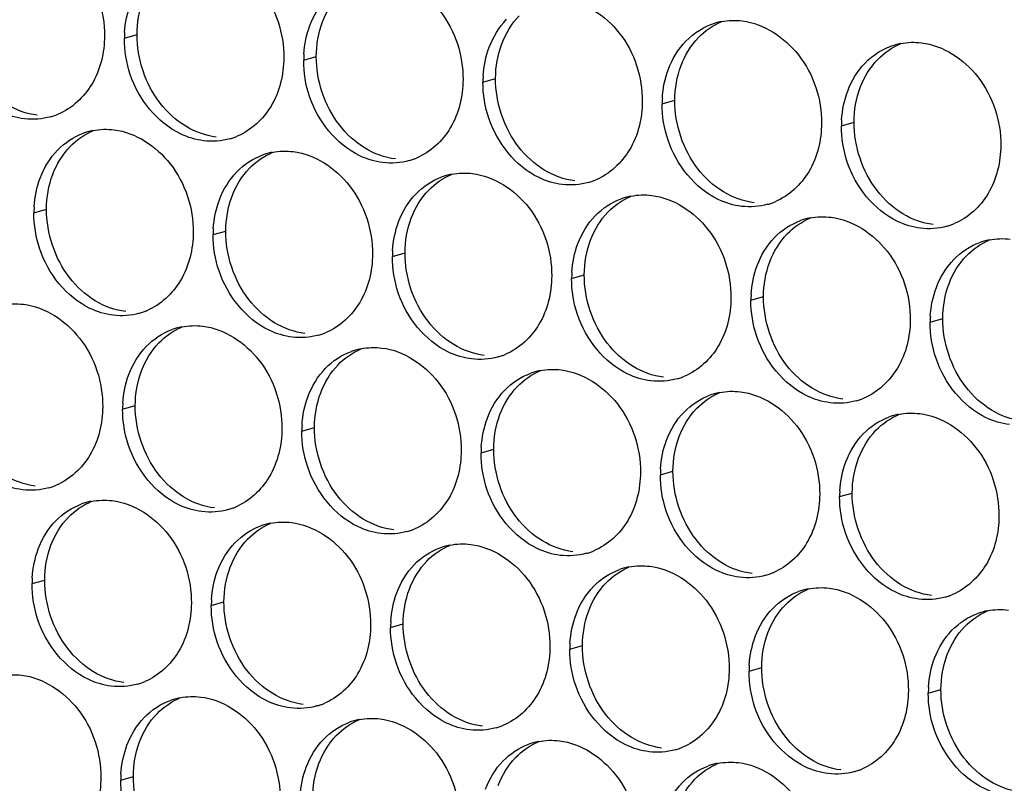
# Paper-space layout '45651_1_3' of a CAD drawing. Header units: millimetres. Extents: x -231 to 594, y 0 to 420.
# Tile 218 of 247: x 121 to 129, y 274 to 280. Entities that reach past the tile are written whole.
import ezdxf

# ---------------------------------------------------------------- set-up
doc = ezdxf.new("R2010")
doc.units = ezdxf.units.MM
doc.header["$LTSCALE"] = 32.67
doc.layers.add('02___PRT_ALL_AXES', color=7, linetype='CONTINUOUS')

psp = doc.layouts.new('45651_1_3')

# ---------------------------------------------------------------- linework, layer by layer
at = {"layer": '02___PRT_ALL_AXES', "color": 7, "linetype": 'CONTINUOUS'}
for p, q in [((121.7926, 280.1541), (121.8998, 280.1848)), ((123.3122, 279.9686), (123.4194, 279.9993)), ((124.8318, 279.7831), (124.939, 279.8138)), ((126.3514, 279.5976), (126.4586, 279.6283)), ((127.871, 279.4122), (127.9782, 279.4428)), ((121.0251, 278.6744), (121.1323, 278.705)), ((122.5447, 278.4889), (122.6518, 278.5196)), ((124.0642, 278.3034), (124.1714, 278.3341)), ((125.5838, 278.1179), (125.691, 278.1486)), ((127.1034, 277.9325), (127.2106, 277.9631)), ((128.623, 277.747), (128.7302, 277.7777)), ((121.7771, 277.0092), (121.8843, 277.0399)), ((123.2967, 276.8237), (123.4039, 276.8544)), ((124.8163, 276.6382), (124.9235, 276.6689)), ((126.3358, 276.4528), (126.443, 276.4834)), ((127.8554, 276.2673), (127.9626, 276.298)), ((121.0095, 275.5295), (121.1167, 275.5602)), ((122.5291, 275.344), (122.6363, 275.3747)), ((124.0487, 275.1585), (124.1559, 275.1892)), ((125.5683, 274.973), (125.6755, 275.0037)), ((127.0879, 274.7876), (127.1951, 274.8182)), ((128.6074, 274.6021), (128.7146, 274.6328)), ((121.7615, 273.8643), (121.8687, 273.895))]:
    psp.add_line(p, q, dxfattribs=at)
at = {"layer": '02___PRT_ALL_AXES', "color": 3, "linetype": 'CONTINUOUS'}
for centre, radius, start, end in [((126.9582, 279.7536), 0.5519, 100.97724, 105.93831), ((122.6845, 280.1497), 0.8918, 176.51802, 179.71686), ((128.4778, 279.5681), 0.5519, 100.97724, 105.93831), ((124.204, 279.9642), 0.8918, 176.51802, 179.71686), ((125.7236, 279.7787), 0.8918, 176.51802, 179.71686), ((127.2432, 279.5932), 0.8918, 176.51802, 179.71686), ((121.0184, 280.0137), 0.5467, 285.94061, 289.76751), ((121.0179, 280.015), 0.5481, 289.77289, 292.73686), ((128.7628, 279.4078), 0.8918, 176.51802, 179.71686), ((121.6305, 278.8354), 0.5467, 105.94061, 109.76751), ((121.6319, 278.8303), 0.5519, 100.97724, 105.93831), ((122.538, 279.8282), 0.5467, 285.94061, 289.76751), ((122.5374, 279.8295), 0.5481, 289.77289, 292.73686), ((123.1501, 278.6499), 0.5467, 105.94061, 109.76751), ((123.1515, 278.6449), 0.5519, 100.97724, 105.93831), ((124.0575, 279.6427), 0.5467, 285.94061, 289.76751), ((124.057, 279.6441), 0.5481, 289.77289, 292.73686), ((124.6696, 278.4644), 0.5467, 105.94061, 109.76751), ((124.6711, 278.4594), 0.5519, 100.97724, 105.93831), ((125.5771, 279.4573), 0.5467, 285.94061, 289.76751), ((125.5766, 279.4586), 0.5481, 289.77289, 292.73686), ((126.1892, 278.2789), 0.5467, 105.94061, 109.76751), ((126.1906, 278.2739), 0.5519, 100.97724, 105.93831), ((121.9169, 278.67), 0.8918, 176.51802, 179.71686), ((127.0967, 279.2718), 0.5467, 285.94061, 289.76751), ((127.0962, 279.2731), 0.5481, 289.77289, 292.73686), ((127.7102, 278.0884), 0.5519, 100.97724, 105.93831), ((123.4365, 278.4845), 0.8918, 176.51802, 179.71686), ((127.7088, 278.0935), 0.5467, 105.94061, 109.76751), ((128.6163, 279.0863), 0.5467, 285.94061, 289.76751), ((128.6158, 279.0876), 0.5481, 289.77289, 292.73686), ((129.2284, 277.908), 0.5467, 105.94061, 109.76751), ((129.2298, 277.9029), 0.5519, 100.97724, 105.93831), ((124.9561, 278.299), 0.8918, 176.51802, 179.71686), ((126.4756, 278.1135), 0.8918, 176.51802, 179.71686), ((127.9952, 277.9281), 0.8918, 176.51802, 179.71686), ((121.7704, 278.3485), 0.5467, 285.94061, 289.76751), ((121.7699, 278.3498), 0.5481, 289.77289, 292.73686), ((129.5148, 277.7426), 0.8918, 176.51802, 179.71686), ((122.3839, 277.1651), 0.5519, 100.97724, 105.93831), ((122.3825, 277.1702), 0.5467, 105.94061, 109.76751), ((123.29, 278.163), 0.5467, 285.94061, 289.76751), ((123.2895, 278.1643), 0.5481, 289.77289, 292.73686), ((123.9021, 276.9847), 0.5467, 105.94061, 109.76751), ((123.9035, 276.9797), 0.5519, 100.97724, 105.93831), ((124.8096, 277.9776), 0.5467, 285.94061, 289.76751), ((124.809, 277.9789), 0.5481, 289.77289, 292.73686), ((125.4217, 276.7992), 0.5467, 105.94061, 109.76751), ((125.4231, 276.7942), 0.5519, 100.97724, 105.93831), ((126.3286, 277.7934), 0.5481, 289.77289, 292.73686), ((126.3292, 277.7921), 0.5467, 285.94061, 289.76751), ((126.9412, 276.6137), 0.5467, 105.94061, 109.76751), ((126.9427, 276.6087), 0.5519, 100.97724, 105.93831), ((122.6689, 277.0048), 0.8918, 176.51802, 179.71686), ((127.8487, 277.6066), 0.5467, 285.94061, 289.76751), ((127.8482, 277.6079), 0.5481, 289.77289, 292.73686), ((128.4608, 276.4283), 0.5467, 105.94061, 109.76751), ((128.4622, 276.4232), 0.5519, 100.97724, 105.93831), ((124.1885, 276.8193), 0.8918, 176.51802, 179.71686), ((125.7081, 276.6338), 0.8918, 176.51802, 179.71686), ((127.2277, 276.4483), 0.8918, 176.51802, 179.71686), ((121.0028, 276.8688), 0.5467, 285.94061, 289.76751), ((121.0023, 276.8701), 0.5481, 289.77289, 292.73686), ((128.7472, 276.2629), 0.8918, 176.51802, 179.71686), ((121.6149, 275.6905), 0.5467, 105.94061, 109.76751), ((121.6163, 275.6854), 0.5519, 100.97724, 105.93831), ((122.5224, 276.6833), 0.5467, 285.94061, 289.76751), ((122.5219, 276.6846), 0.5481, 289.77289, 292.73686), ((123.1359, 275.5), 0.5519, 100.97724, 105.93831), ((123.1345, 275.505), 0.5467, 105.94061, 109.76751), ((124.042, 276.4978), 0.5467, 285.94061, 289.76751), ((124.0415, 276.4992), 0.5481, 289.77289, 292.73686), ((124.6541, 275.3195), 0.5467, 105.94061, 109.76751), ((124.6555, 275.3145), 0.5519, 100.97724, 105.93831), ((125.5616, 276.3124), 0.5467, 285.94061, 289.76751), ((125.5611, 276.3137), 0.5481, 289.77289, 292.73686), ((126.1737, 275.134), 0.5467, 105.94061, 109.76751), ((126.1751, 275.129), 0.5519, 100.97724, 105.93831), ((127.0806, 276.1282), 0.5481, 289.77289, 292.73686), ((121.9013, 275.5251), 0.8918, 176.51802, 179.71686), ((127.0812, 276.1269), 0.5467, 285.94061, 289.76751), ((127.6933, 274.9486), 0.5467, 105.94061, 109.76751), ((127.6947, 274.9435), 0.5519, 100.97724, 105.93831), ((123.4209, 275.3396), 0.8918, 176.51802, 179.71686), ((128.6008, 275.9414), 0.5467, 285.94061, 289.76751), ((128.6002, 275.9427), 0.5481, 289.77289, 292.73686), ((129.2129, 274.7631), 0.5467, 105.94061, 109.76751), ((129.2143, 274.7581), 0.5519, 100.97724, 105.93831), ((124.9405, 275.1541), 0.8918, 176.51802, 179.71686), ((126.4601, 274.9686), 0.8918, 176.51802, 179.71686), ((127.9797, 274.7832), 0.8918, 176.51802, 179.71686), ((121.7543, 275.2049), 0.5481, 289.77289, 292.73686), ((121.7549, 275.2036), 0.5467, 285.94061, 289.76751), ((129.4993, 274.5977), 0.8918, 176.51802, 179.71686), ((122.367, 274.0253), 0.5467, 105.94061, 109.76751), ((122.3684, 274.0203), 0.5519, 100.97724, 105.93831), ((123.2744, 275.0181), 0.5467, 285.94061, 289.76751), ((123.2739, 275.0195), 0.5481, 289.77289, 292.73686), ((123.8865, 273.8398), 0.5467, 105.94061, 109.76751), ((123.8879, 273.8348), 0.5519, 100.97724, 105.93831), ((124.794, 274.8327), 0.5467, 285.94061, 289.76751), ((124.7935, 274.834), 0.5481, 289.77289, 292.73686), ((125.4061, 273.6543), 0.5467, 105.94061, 109.76751), ((125.4075, 273.6493), 0.5519, 100.97724, 105.93831), ((126.3136, 274.6472), 0.5467, 285.94061, 289.76751), ((126.3131, 274.6485), 0.5481, 289.77289, 292.73686), ((126.9257, 273.4689), 0.5467, 105.94061, 109.76751), ((126.9271, 273.4638), 0.5519, 100.97724, 105.93831), ((127.8327, 274.463), 0.5481, 289.77289, 292.73686), ((122.6534, 273.8599), 0.8918, 176.51802, 179.71686), ((127.8332, 274.4617), 0.5467, 285.94061, 289.76751)]:
    psp.add_arc(centre, radius, start, end, dxfattribs=at)
for points, knots in [([(120.9523, 281.0433), (121.1366, 281.0208), (121.5, 280.7797), (121.6248, 280.3787), (121.6238, 280.1747)], [0, 0, 0, 0, 0.476473, 1, 1, 1, 1]), ([(122.4719, 280.8579), (122.6562, 280.8354), (123.0196, 280.5943), (123.1444, 280.1932), (123.1434, 279.9892)], [0, 0, 0, 0, 0.476473, 1, 1, 1, 1]), ([(123.9915, 280.6724), (124.1758, 280.6499), (124.5392, 280.4088), (124.664, 280.0077), (124.663, 279.8037)], [0, 0, 0, 0, 0.476473, 1, 1, 1, 1]), ([(125.5111, 280.4869), (125.6954, 280.4644), (126.0587, 280.2233), (126.1835, 279.8223), (126.1825, 279.6183)], [0, 0, 0, 0, 0.476473, 1, 1, 1, 1]), ([(127.0306, 280.3014), (127.2149, 280.2789), (127.5783, 280.0378), (127.7031, 279.6368), (127.7021, 279.4328)], [0, 0, 0, 0, 0.476473, 1, 1, 1, 1]), ([(121.6238, 280.1747), (121.6231, 280.0334), (121.5601, 279.7572), (121.3476, 279.5589), (121.2297, 279.5095)], [0, 0, 0, 0, 0.525086, 1, 1, 1, 1]), ([(128.5502, 280.116), (128.7345, 280.0935), (129.0979, 279.8524), (129.2227, 279.4513), (129.2217, 279.2473)], [0, 0, 0, 0, 0.476473, 1, 1, 1, 1]), ([(120.9445, 279.4709), (120.877, 279.4791), (120.5966, 279.563), (120.3929, 279.824), (120.323, 280.0324)], [0, 0, 0, 0, 0.236458, 1, 1, 1, 1]), ([(123.1434, 279.9892), (123.1427, 279.8479), (123.0797, 279.5717), (122.8672, 279.3734), (122.7493, 279.324)], [0, 0, 0, 0, 0.525086, 1, 1, 1, 1]), ([(122.4641, 279.2854), (122.3965, 279.2937), (122.1162, 279.3775), (121.9125, 279.6385), (121.8426, 279.8469)], [0, 0, 0, 0, 0.236458, 1, 1, 1, 1]), ([(124.663, 279.8037), (124.6623, 279.6624), (124.5993, 279.3862), (124.3867, 279.1879), (124.2689, 279.1385)], [0, 0, 0, 0, 0.525086, 1, 1, 1, 1]), ([(123.9837, 279.0999), (123.9161, 279.1082), (123.6357, 279.192), (123.4321, 279.453), (123.3621, 279.6614)], [0, 0, 0, 0, 0.236458, 1, 1, 1, 1]), ([(126.1825, 279.6183), (126.1818, 279.477), (126.1189, 279.2007), (125.9063, 279.0024), (125.7885, 278.953)], [0, 0, 0, 0, 0.525086, 1, 1, 1, 1]), ([(125.5033, 278.9145), (125.4357, 278.9227), (125.1553, 279.0066), (124.9517, 279.2676), (124.8817, 279.476)], [0, 0, 0, 0, 0.236458, 1, 1, 1, 1]), ([(121.7043, 279.3782), (121.8886, 279.3557), (122.252, 279.1146), (122.3768, 278.7135), (122.3758, 278.5095)], [0, 0, 0, 0, 0.476473, 1, 1, 1, 1]), ([(127.7021, 279.4328), (127.7014, 279.2915), (127.6384, 279.0153), (127.4259, 278.817), (127.308, 278.7676)], [0, 0, 0, 0, 0.525086, 1, 1, 1, 1]), ([(127.0229, 278.729), (126.9553, 278.7372), (126.6749, 278.8211), (126.4713, 279.0821), (126.4013, 279.2905)], [0, 0, 0, 0, 0.236458, 1, 1, 1, 1]), ([(129.2217, 279.2473), (129.221, 279.106), (129.158, 278.8298), (128.9455, 278.6315), (128.8276, 278.5821)], [0, 0, 0, 0, 0.525086, 1, 1, 1, 1]), ([(123.2239, 279.1927), (123.4082, 279.1702), (123.7716, 278.9291), (123.8964, 278.528), (123.8954, 278.324)], [0, 0, 0, 0, 0.476473, 1, 1, 1, 1]), ([(128.5425, 278.5435), (128.4749, 278.5518), (128.1945, 278.6356), (127.9908, 278.8966), (127.9209, 279.105)], [0, 0, 0, 0, 0.236458, 1, 1, 1, 1]), ([(124.7435, 279.0072), (124.9278, 278.9847), (125.2912, 278.7436), (125.416, 278.3425), (125.415, 278.1385)], [0, 0, 0, 0, 0.476473, 1, 1, 1, 1]), ([(126.2631, 278.8217), (126.4474, 278.7992), (126.8108, 278.5581), (126.9356, 278.1571), (126.9346, 277.9531)], [0, 0, 0, 0, 0.476473, 1, 1, 1, 1]), ([(127.7827, 278.6362), (127.967, 278.6138), (128.3303, 278.3726), (128.4552, 277.9716), (128.4541, 277.7676)], [0, 0, 0, 0, 0.476473, 1, 1, 1, 1]), ([(122.3758, 278.5095), (122.3751, 278.3682), (122.3121, 278.092), (122.0996, 277.8937), (121.9817, 277.8443)], [0, 0, 0, 0, 0.525086, 1, 1, 1, 1]), ([(121.6966, 277.8057), (121.629, 277.814), (121.3486, 277.8978), (121.1449, 278.1588), (121.075, 278.3672)], [0, 0, 0, 0, 0.236458, 1, 1, 1, 1]), ([(123.8954, 278.324), (123.8947, 278.1827), (123.8317, 277.9065), (123.6192, 277.7082), (123.5013, 277.6588)], [0, 0, 0, 0, 0.525086, 1, 1, 1, 1]), ([(123.2161, 277.6202), (123.1486, 277.6285), (122.8682, 277.7123), (122.6645, 277.9733), (122.5946, 278.1817)], [0, 0, 0, 0, 0.236458, 1, 1, 1, 1]), ([(125.415, 278.1385), (125.4143, 277.9972), (125.3513, 277.721), (125.1388, 277.5227), (125.0209, 277.4733)], [0, 0, 0, 0, 0.525086, 1, 1, 1, 1]), ([(124.7357, 277.4348), (124.6681, 277.443), (124.3878, 277.5269), (124.1841, 277.7879), (124.1142, 277.9963)], [0, 0, 0, 0, 0.236458, 1, 1, 1, 1]), ([(120.9368, 277.8984), (121.1211, 277.876), (121.4844, 277.6348), (121.6093, 277.2338), (121.6082, 277.0298)], [0, 0, 0, 0, 0.476473, 1, 1, 1, 1]), ([(126.9346, 277.9531), (126.9339, 277.8118), (126.8709, 277.5356), (126.6583, 277.3372), (126.5405, 277.2879)], [0, 0, 0, 0, 0.525086, 1, 1, 1, 1]), ([(126.2553, 277.2493), (126.1877, 277.2575), (125.9074, 277.3414), (125.7037, 277.6024), (125.6337, 277.8108)], [0, 0, 0, 0, 0.236458, 1, 1, 1, 1]), ([(122.4563, 277.713), (122.6406, 277.6905), (123.004, 277.4494), (123.1288, 277.0483), (123.1278, 276.8443)], [0, 0, 0, 0, 0.476473, 1, 1, 1, 1]), ([(128.4541, 277.7676), (128.4534, 277.6263), (128.3905, 277.3501), (128.1779, 277.1518), (128.0601, 277.1024)], [0, 0, 0, 0, 0.525086, 1, 1, 1, 1]), ([(127.7749, 277.0638), (127.7073, 277.0721), (127.4269, 277.1559), (127.2233, 277.4169), (127.1533, 277.6253)], [0, 0, 0, 0, 0.236458, 1, 1, 1, 1]), ([(123.9759, 277.5275), (124.1602, 277.505), (124.5236, 277.2639), (124.6484, 276.8628), (124.6474, 276.6588)], [0, 0, 0, 0, 0.476473, 1, 1, 1, 1]), ([(129.2945, 276.8783), (129.2269, 276.8866), (128.9465, 276.9704), (128.7429, 277.2314), (128.6729, 277.4398)], [0, 0, 0, 0, 0.236458, 1, 1, 1, 1]), ([(125.4955, 277.342), (125.6798, 277.3195), (126.0432, 277.0784), (126.168, 276.6774), (126.167, 276.4734)], [0, 0, 0, 0, 0.476473, 1, 1, 1, 1]), ([(127.0151, 277.1565), (127.1994, 277.134), (127.5628, 276.8929), (127.6876, 276.4919), (127.6866, 276.2879)], [0, 0, 0, 0, 0.476473, 1, 1, 1, 1]), ([(121.6082, 277.0298), (121.6075, 276.8885), (121.5446, 276.6123), (121.332, 276.414), (121.2142, 276.3646)], [0, 0, 0, 0, 0.525086, 1, 1, 1, 1]), ([(128.5347, 276.9711), (128.719, 276.9486), (129.0824, 276.7075), (129.2072, 276.3064), (129.2062, 276.1024)], [0, 0, 0, 0, 0.476473, 1, 1, 1, 1]), ([(120.929, 276.326), (120.8614, 276.3343), (120.581, 276.4181), (120.3774, 276.6791), (120.3074, 276.8875)], [0, 0, 0, 0, 0.236458, 1, 1, 1, 1]), ([(123.1278, 276.8443), (123.1271, 276.703), (123.0641, 276.4268), (122.8516, 276.2285), (122.7337, 276.1791)], [0, 0, 0, 0, 0.525086, 1, 1, 1, 1]), ([(122.4486, 276.1405), (122.381, 276.1488), (122.1006, 276.2326), (121.897, 276.4936), (121.827, 276.702)], [0, 0, 0, 0, 0.236458, 1, 1, 1, 1]), ([(124.6474, 276.6588), (124.6467, 276.5175), (124.5837, 276.2413), (124.3712, 276.043), (124.2533, 275.9936)], [0, 0, 0, 0, 0.525086, 1, 1, 1, 1]), ([(123.9682, 275.955), (123.9006, 275.9633), (123.6202, 276.0471), (123.4165, 276.3082), (123.3466, 276.5166)], [0, 0, 0, 0, 0.236458, 1, 1, 1, 1]), ([(126.167, 276.4734), (126.1663, 276.3321), (126.1033, 276.0559), (125.8908, 275.8575), (125.7729, 275.8082)], [0, 0, 0, 0, 0.525086, 1, 1, 1, 1]), ([(125.4877, 275.7696), (125.4202, 275.7778), (125.1398, 275.8617), (124.9361, 276.1227), (124.8662, 276.3311)], [0, 0, 0, 0, 0.236458, 1, 1, 1, 1]), ([(127.6866, 276.2879), (127.6859, 276.1466), (127.6229, 275.8704), (127.4104, 275.6721), (127.2925, 275.6227)], [0, 0, 0, 0, 0.525086, 1, 1, 1, 1]), ([(121.6888, 276.2333), (121.8731, 276.2108), (122.2365, 275.9697), (122.3613, 275.5686), (122.3603, 275.3646)], [0, 0, 0, 0, 0.476473, 1, 1, 1, 1]), ([(127.0073, 275.5841), (126.9397, 275.5923), (126.6594, 275.6762), (126.4557, 275.9372), (126.3858, 276.1456)], [0, 0, 0, 0, 0.236458, 1, 1, 1, 1]), ([(123.2084, 276.0478), (123.3927, 276.0253), (123.756, 275.7842), (123.8809, 275.3831), (123.8798, 275.1791)], [0, 0, 0, 0, 0.476473, 1, 1, 1, 1]), ([(129.2062, 276.1024), (129.2055, 275.9611), (129.1425, 275.6849), (128.93, 275.4866), (128.8121, 275.4372)], [0, 0, 0, 0, 0.525086, 1, 1, 1, 1]), ([(128.5269, 275.3986), (128.4593, 275.4069), (128.179, 275.4907), (127.9753, 275.7517), (127.9053, 275.9601)], [0, 0, 0, 0, 0.236458, 1, 1, 1, 1]), ([(124.7279, 275.8623), (124.9122, 275.8398), (125.2756, 275.5987), (125.4004, 275.1977), (125.3994, 274.9937)], [0, 0, 0, 0, 0.476473, 1, 1, 1, 1]), ([(126.2475, 275.6768), (126.4318, 275.6543), (126.7952, 275.4132), (126.92, 275.0122), (126.919, 274.8082)], [0, 0, 0, 0, 0.476473, 1, 1, 1, 1]), ([(127.7671, 275.4914), (127.9514, 275.4689), (128.3148, 275.2278), (128.4396, 274.8267), (128.4386, 274.6227)], [0, 0, 0, 0, 0.476473, 1, 1, 1, 1]), ([(122.3603, 275.3646), (122.3596, 275.2233), (122.2966, 274.9471), (122.0841, 274.7488), (121.9662, 274.6994)], [0, 0, 0, 0, 0.525086, 1, 1, 1, 1]), ([(121.681, 274.6608), (121.6134, 274.6691), (121.3331, 274.7529), (121.1294, 275.0139), (121.0594, 275.2223)], [0, 0, 0, 0, 0.236458, 1, 1, 1, 1]), ([(123.8798, 275.1791), (123.8792, 275.0378), (123.8162, 274.7616), (123.6036, 274.5633), (123.4858, 274.5139)], [0, 0, 0, 0, 0.525086, 1, 1, 1, 1]), ([(123.2006, 274.4753), (123.133, 274.4836), (122.8526, 274.5674), (122.649, 274.8284), (122.579, 275.0368)], [0, 0, 0, 0, 0.236458, 1, 1, 1, 1]), ([(125.3994, 274.9937), (125.3987, 274.8524), (125.3358, 274.5761), (125.1232, 274.3778), (125.0053, 274.3284)], [0, 0, 0, 0, 0.525086, 1, 1, 1, 1]), ([(124.7202, 274.2899), (124.6526, 274.2981), (124.3722, 274.382), (124.1686, 274.643), (124.0986, 274.8514)], [0, 0, 0, 0, 0.236458, 1, 1, 1, 1]), ([(126.919, 274.8082), (126.9183, 274.6669), (126.8553, 274.3907), (126.6428, 274.1924), (126.5249, 274.143)], [0, 0, 0, 0, 0.525086, 1, 1, 1, 1]), ([(120.9212, 274.7536), (121.1055, 274.7311), (121.4689, 274.49), (121.5937, 274.0889), (121.5927, 273.8849)], [0, 0, 0, 0, 0.476473, 1, 1, 1, 1]), ([(126.2398, 274.1044), (126.1722, 274.1126), (125.8918, 274.1965), (125.6882, 274.4575), (125.6182, 274.6659)], [0, 0, 0, 0, 0.236458, 1, 1, 1, 1]), ([(128.4386, 274.6227), (128.4379, 274.4814), (128.3749, 274.2052), (128.1624, 274.0069), (128.0445, 273.9575)], [0, 0, 0, 0, 0.525086, 1, 1, 1, 1]), ([(122.4408, 274.5681), (122.6251, 274.5456), (122.9885, 274.3045), (123.1133, 273.9034), (123.1123, 273.6994)], [0, 0, 0, 0, 0.476473, 1, 1, 1, 1]), ([(127.7593, 273.9189), (127.6918, 273.9272), (127.4114, 274.011), (127.2077, 274.272), (127.1378, 274.4804)], [0, 0, 0, 0, 0.236458, 1, 1, 1, 1]), ([(123.9604, 274.3826), (124.1447, 274.3601), (124.5081, 274.119), (124.6329, 273.7179), (124.6319, 273.5139)], [0, 0, 0, 0, 0.476473, 1, 1, 1, 1]), ([(129.2789, 273.7334), (129.2114, 273.7417), (128.931, 273.8255), (128.7273, 274.0865), (128.6574, 274.2949)], [0, 0, 0, 0, 0.236458, 1, 1, 1, 1]), ([(125.48, 274.1971), (125.6643, 274.1746), (126.0277, 273.9335), (126.1525, 273.5325), (126.1515, 273.3285)], [0, 0, 0, 0, 0.476473, 1, 1, 1, 1]), ([(126.9996, 274.0117), (127.1839, 273.9892), (127.5472, 273.748), (127.672, 273.347), (127.671, 273.143)], [0, 0, 0, 0, 0.476473, 1, 1, 1, 1]), ([(121.5927, 273.8849), (121.592, 273.7436), (121.529, 273.4674), (121.3165, 273.2691), (121.1986, 273.2197)], [0, 0, 0, 0, 0.525086, 1, 1, 1, 1])]:
    psp.add_open_spline(points, degree=3, knots=knots, dxfattribs=at)
at = {"layer": '02___PRT_ALL_AXES', "color": 7, "linetype": 'CONTINUOUS'}
for points in [[(121.8998, 280.1848), (121.9003, 280.2845), (121.9176, 280.386), (121.9527, 280.4793)], [(123.4723, 280.2939), (123.5051, 280.381), (123.5553, 280.4641), (123.62, 280.5311)], [(123.4194, 279.9993), (123.4199, 280.099), (123.4372, 280.2005), (123.4723, 280.2939)], [(124.9919, 280.1084), (125.0247, 280.1956), (125.0749, 280.2786), (125.1396, 280.3456)], [(126.6591, 280.1601), (126.7136, 280.2165), (126.7804, 280.2633), (126.8527, 280.2935)], [(122.0949, 279.6047), (121.9701, 279.766), (121.8988, 279.9808), (121.8998, 280.1848)], [(126.5115, 279.9229), (126.5443, 280.0101), (126.5944, 280.0931), (126.6591, 280.1601)], [(124.939, 279.8138), (124.9395, 279.9136), (124.9567, 280.015), (124.9919, 280.1084)], [(128.1787, 279.9746), (128.2332, 280.031), (128.3, 280.0778), (128.3722, 280.1081)], [(123.6145, 279.4192), (123.4897, 279.5806), (123.4184, 279.7953), (123.4194, 279.9993)], [(128.0311, 279.7374), (128.0639, 279.8246), (128.114, 279.9077), (128.1787, 279.9746)], [(126.4586, 279.6283), (126.4591, 279.7281), (126.4763, 279.8295), (126.5115, 279.9229)], [(125.1341, 279.2337), (125.0092, 279.3951), (124.938, 279.6098), (124.939, 279.8138)], [(127.9782, 279.4428), (127.9787, 279.5426), (127.9959, 279.6441), (128.0311, 279.7374)], [(126.6536, 279.0482), (126.5288, 279.2096), (126.4576, 279.4243), (126.4586, 279.6283)], [(121.0517, 279.5016), (120.9611, 279.5126), (120.8716, 279.5457), (120.7936, 279.593)], [(122.3132, 279.4075), (122.2293, 279.4583), (122.1549, 279.5271), (122.0949, 279.6047)], [(122.5713, 279.3161), (122.4807, 279.3272), (122.3912, 279.3602), (122.3132, 279.4075)], [(123.8327, 279.222), (123.7489, 279.2728), (123.6745, 279.3416), (123.6145, 279.4192)], [(128.1732, 278.8628), (128.0484, 279.0241), (127.9772, 279.2388), (127.9782, 279.4428)], [(121.3328, 279.2368), (121.3873, 279.2932), (121.4541, 279.34), (121.5263, 279.3703)], [(121.1852, 278.9996), (121.218, 279.0868), (121.2681, 279.1699), (121.3328, 279.2368)], [(124.0909, 279.1306), (124.0003, 279.1417), (123.9108, 279.1747), (123.8327, 279.222)], [(125.3523, 279.0365), (125.2685, 279.0873), (125.194, 279.1562), (125.1341, 279.2337)], [(122.8524, 279.0514), (122.9068, 279.1077), (122.9737, 279.1545), (123.0459, 279.1848)], [(122.7047, 278.8142), (122.7376, 278.9013), (122.7877, 278.9844), (122.8524, 279.0514)], [(126.8719, 278.8511), (126.7881, 278.9019), (126.7136, 278.9707), (126.6536, 279.0482)], [(121.1323, 278.705), (121.1328, 278.8048), (121.15, 278.9063), (121.1852, 278.9996)], [(124.372, 278.8659), (124.4264, 278.9222), (124.4933, 278.969), (124.5655, 278.9993)], [(125.6105, 278.9451), (125.5199, 278.9562), (125.4304, 278.9892), (125.3523, 279.0365)], [(122.6518, 278.5196), (122.6523, 278.6193), (122.6696, 278.7208), (122.7047, 278.8142)], [(124.2243, 278.6287), (124.2571, 278.7159), (124.3073, 278.7989), (124.372, 278.8659)], [(125.8916, 278.6804), (125.946, 278.7368), (126.0128, 278.7835), (126.0851, 278.8138)], [(127.1301, 278.7597), (127.0395, 278.7707), (126.95, 278.8038), (126.8719, 278.8511)], [(128.3915, 278.6656), (128.3076, 278.7164), (128.2332, 278.7852), (128.1732, 278.8628)], [(121.3273, 278.125), (121.2025, 278.2863), (121.1313, 278.501), (121.1323, 278.705)], [(124.1714, 278.3341), (124.1719, 278.4339), (124.1892, 278.5353), (124.2243, 278.6287)], [(125.7439, 278.4432), (125.7767, 278.5304), (125.8269, 278.6134), (125.8916, 278.6804)], [(127.4112, 278.4949), (127.4656, 278.5513), (127.5324, 278.5981), (127.6047, 278.6283)], [(128.6496, 278.5742), (128.559, 278.5852), (128.4696, 278.6183), (128.3915, 278.6656)], [(122.8469, 277.9395), (122.7221, 278.1008), (122.6508, 278.3156), (122.6518, 278.5196)], [(127.2635, 278.2577), (127.2963, 278.3449), (127.3465, 278.4279), (127.4112, 278.4949)], [(125.691, 278.1486), (125.6915, 278.2484), (125.7088, 278.3498), (125.7439, 278.4432)], [(128.9307, 278.3095), (128.9852, 278.3658), (129.052, 278.4126), (129.1243, 278.4429)], [(124.3665, 277.754), (124.2417, 277.9154), (124.1704, 278.1301), (124.1714, 278.3341)], [(128.7831, 278.0723), (128.8159, 278.1594), (128.866, 278.2425), (128.9307, 278.3095)], [(127.2106, 277.9631), (127.2111, 278.0629), (127.2283, 278.1644), (127.2635, 278.2577)], [(121.5456, 277.9278), (121.4617, 277.9786), (121.3873, 278.0474), (121.3273, 278.125)], [(125.8861, 277.5685), (125.7613, 277.7299), (125.69, 277.9446), (125.691, 278.1486)], [(128.7302, 277.7777), (128.7307, 277.8774), (128.7479, 277.9789), (128.7831, 278.0723)], [(127.4057, 277.383), (127.2809, 277.5444), (127.2096, 277.7591), (127.2106, 277.9631)], [(121.8037, 277.8364), (121.7131, 277.8474), (121.6237, 277.8805), (121.5456, 277.9278)], [(123.0652, 277.7423), (122.9813, 277.7931), (122.9069, 277.8619), (122.8469, 277.9395)], [(122.0848, 277.5717), (122.1393, 277.628), (122.2061, 277.6748), (122.2784, 277.7051)], [(123.3233, 277.6509), (123.2327, 277.662), (123.1433, 277.695), (123.0652, 277.7423)], [(124.5848, 277.5568), (124.5009, 277.6076), (124.4265, 277.6764), (124.3665, 277.754)], [(128.9252, 277.1976), (128.8004, 277.3589), (128.7292, 277.5737), (128.7302, 277.7777)], [(121.9372, 277.3345), (121.97, 277.4216), (122.0201, 277.5047), (122.0848, 277.5717)], [(124.8429, 277.4654), (124.7523, 277.4765), (124.6628, 277.5095), (124.5848, 277.5568)], [(126.1043, 277.3714), (126.0205, 277.4222), (125.9461, 277.491), (125.8861, 277.5685)], [(123.6044, 277.3862), (123.6589, 277.4425), (123.7257, 277.4893), (123.798, 277.5196)], [(123.4568, 277.149), (123.4896, 277.2361), (123.5397, 277.3192), (123.6044, 277.3862)], [(126.3625, 277.28), (126.2719, 277.291), (126.1824, 277.3241), (126.1043, 277.3714)], [(127.6239, 277.1859), (127.5401, 277.2367), (127.4656, 277.3055), (127.4057, 277.383)], [(121.8843, 277.0399), (121.8848, 277.1396), (121.902, 277.2411), (121.9372, 277.3345)], [(125.124, 277.2007), (125.1784, 277.2571), (125.2453, 277.3038), (125.3175, 277.3341)], [(123.4039, 276.8544), (123.4044, 276.9542), (123.4216, 277.0556), (123.4568, 277.149)], [(124.9763, 276.9635), (125.0092, 277.0507), (125.0593, 277.1337), (125.124, 277.2007)], [(126.6436, 277.0152), (126.698, 277.0716), (126.7649, 277.1184), (126.8371, 277.1486)], [(127.8821, 277.0945), (127.7915, 277.1055), (127.702, 277.1386), (127.6239, 277.1859)], [(129.1435, 277.0004), (129.0597, 277.0512), (128.9852, 277.12), (128.9252, 277.1976)], [(122.0793, 276.4598), (121.9545, 276.6211), (121.8833, 276.8359), (121.8843, 277.0399)], [(124.9235, 276.6689), (124.9239, 276.7687), (124.9412, 276.8701), (124.9763, 276.9635)], [(126.4959, 276.778), (126.5287, 276.8652), (126.5789, 276.9482), (126.6436, 277.0152)], [(128.1632, 276.8298), (128.2176, 276.8861), (128.2844, 276.9329), (128.3567, 276.9632)], [(129.4017, 276.909), (129.3111, 276.9201), (129.2216, 276.9531), (129.1435, 277.0004)], [(123.5989, 276.2743), (123.4741, 276.4357), (123.4029, 276.6504), (123.4039, 276.8544)], [(128.0155, 276.5926), (128.0483, 276.6797), (128.0985, 276.7628), (128.1632, 276.8298)], [(126.443, 276.4834), (126.4435, 276.5832), (126.4608, 276.6847), (126.4959, 276.778)], [(125.1185, 276.0888), (124.9937, 276.2502), (124.9224, 276.4649), (124.9235, 276.6689)], [(127.9626, 276.298), (127.9631, 276.3977), (127.9804, 276.4992), (128.0155, 276.5926)], [(122.2976, 276.2626), (122.2138, 276.3134), (122.1393, 276.3822), (122.0793, 276.4598)], [(126.6381, 275.9033), (126.5133, 276.0647), (126.442, 276.2794), (126.443, 276.4834)], [(121.0362, 276.3567), (120.9456, 276.3677), (120.8561, 276.4008), (120.778, 276.4481)], [(128.1577, 275.7179), (128.0329, 275.8792), (127.9616, 276.094), (127.9626, 276.298)], [(121.3173, 276.092), (121.3717, 276.1483), (121.4385, 276.1951), (121.5108, 276.2254)], [(122.5558, 276.1712), (122.4652, 276.1823), (122.3757, 276.2153), (122.2976, 276.2626)], [(123.8172, 276.0771), (123.7333, 276.1279), (123.6589, 276.1967), (123.5989, 276.2743)], [(121.1696, 275.8548), (121.2024, 275.9419), (121.2526, 276.025), (121.3173, 276.092)], [(122.8369, 275.9065), (122.8913, 275.9628), (122.9581, 276.0096), (123.0304, 276.0399)], [(124.0754, 275.9857), (123.9847, 275.9968), (123.8953, 276.0298), (123.8172, 276.0771)], [(125.3368, 275.8916), (125.2529, 275.9424), (125.1785, 276.0113), (125.1185, 276.0888)], [(122.6892, 275.6693), (122.722, 275.7564), (122.7722, 275.8395), (122.8369, 275.9065)], [(125.5949, 275.8003), (125.5043, 275.8113), (125.4149, 275.8443), (125.3368, 275.8916)], [(126.8564, 275.7062), (126.7725, 275.757), (126.6981, 275.8258), (126.6381, 275.9033)], [(121.1167, 275.5602), (121.1172, 275.6599), (121.1345, 275.7614), (121.1696, 275.8548)], [(124.3564, 275.721), (124.4109, 275.7774), (124.4777, 275.8241), (124.55, 275.8544)], [(124.2088, 275.4838), (124.2416, 275.571), (124.2917, 275.654), (124.3564, 275.721)], [(127.1145, 275.6148), (127.0239, 275.6258), (126.9344, 275.6589), (126.8564, 275.7062)], [(128.3759, 275.5207), (128.2921, 275.5715), (128.2177, 275.6403), (128.1577, 275.7179)], [(122.6363, 275.3747), (122.6368, 275.4744), (122.6541, 275.5759), (122.6892, 275.6693)], [(125.876, 275.5355), (125.9305, 275.5919), (125.9973, 275.6387), (126.0696, 275.6689)], [(121.3118, 274.9801), (121.187, 275.1414), (121.1157, 275.3562), (121.1167, 275.5602)], [(125.7284, 275.2983), (125.7612, 275.3855), (125.8113, 275.4685), (125.876, 275.5355)], [(124.1559, 275.1892), (124.1564, 275.289), (124.1736, 275.3904), (124.2088, 275.4838)], [(127.3956, 275.35), (127.45, 275.4064), (127.5169, 275.4532), (127.5891, 275.4835)], [(128.6341, 275.4293), (128.5435, 275.4404), (128.454, 275.4734), (128.3759, 275.5207)], [(122.8314, 274.7946), (122.7066, 274.956), (122.6353, 275.1707), (122.6363, 275.3747)], [(125.6755, 275.0037), (125.676, 275.1035), (125.6932, 275.2049), (125.7284, 275.2983)], [(127.248, 275.1128), (127.2808, 275.2), (127.3309, 275.2831), (127.3956, 275.35)], [(128.9152, 275.1646), (128.9696, 275.2209), (129.0365, 275.2677), (129.1087, 275.298)], [(124.351, 274.6091), (124.2261, 274.7705), (124.1549, 274.9852), (124.1559, 275.1892)], [(128.7675, 274.9274), (128.8003, 275.0145), (128.8505, 275.0976), (128.9152, 275.1646)], [(127.1951, 274.8182), (127.1956, 274.918), (127.2128, 275.0195), (127.248, 275.1128)], [(121.53, 274.7829), (121.4462, 274.8337), (121.3718, 274.9025), (121.3118, 274.9801)], [(125.8705, 274.4236), (125.7457, 274.585), (125.6745, 274.7997), (125.6755, 275.0037)], [(128.7146, 274.6328), (128.7151, 274.7325), (128.7324, 274.834), (128.7675, 274.9274)], [(121.7882, 274.6915), (121.6976, 274.7026), (121.6081, 274.7356), (121.53, 274.7829)], [(123.0496, 274.5974), (122.9658, 274.6482), (122.8914, 274.717), (122.8314, 274.7946)], [(127.3901, 274.2382), (127.2653, 274.3995), (127.194, 274.6142), (127.1951, 274.8182)], [(128.9097, 274.0527), (128.7849, 274.214), (128.7136, 274.4288), (128.7146, 274.6328)], [(122.0693, 274.4268), (122.1237, 274.4831), (122.1906, 274.5299), (122.2628, 274.5602)], [(123.3078, 274.506), (123.2172, 274.5171), (123.1277, 274.5501), (123.0496, 274.5974)], [(124.5692, 274.4119), (124.4854, 274.4627), (124.4109, 274.5316), (124.351, 274.6091)], [(121.9216, 274.1896), (121.9544, 274.2767), (122.0046, 274.3598), (122.0693, 274.4268)], [(123.5889, 274.2413), (123.6433, 274.2977), (123.7101, 274.3444), (123.7824, 274.3747)], [(124.8274, 274.3205), (124.7368, 274.3316), (124.6473, 274.3646), (124.5692, 274.4119)], [(126.0888, 274.2265), (126.0049, 274.2773), (125.9305, 274.3461), (125.8705, 274.4236)], [(123.4412, 274.0041), (123.474, 274.0913), (123.5242, 274.1743), (123.5889, 274.2413)], [(126.347, 274.1351), (126.2563, 274.1461), (126.1669, 274.1792), (126.0888, 274.2265)], [(127.6084, 274.041), (127.5245, 274.0918), (127.4501, 274.1606), (127.3901, 274.2382)], [(121.8687, 273.895), (121.8692, 273.9947), (121.8865, 274.0962), (121.9216, 274.1896)], [(125.1085, 274.0558), (125.1629, 274.1122), (125.2297, 274.1589), (125.302, 274.1892)], [(124.9608, 273.8186), (124.9936, 273.9058), (125.0438, 273.9888), (125.1085, 274.0558)], [(127.8665, 273.9496), (127.7759, 273.9607), (127.6865, 273.9937), (127.6084, 274.041)], [(129.128, 273.8555), (129.0441, 273.9063), (128.9697, 273.9751), (128.9097, 274.0527)], [(123.3883, 273.7095), (123.3888, 273.8093), (123.4061, 273.9107), (123.4412, 274.0041)], [(126.6281, 273.8703), (126.6825, 273.9267), (126.7493, 273.9735), (126.8216, 274.0037)], [(122.0638, 273.3149), (121.939, 273.4762), (121.8677, 273.691), (121.8687, 273.895)], [(126.4804, 273.6331), (126.5132, 273.7203), (126.5634, 273.8033), (126.6281, 273.8703)], [(129.3861, 273.7641), (129.2955, 273.7752), (129.206, 273.8082), (129.128, 273.8555)]]:
    psp.add_open_spline(points, degree=3, dxfattribs=at)
at = {"layer": '02___PRT_ALL_AXES', "color": 3, "linetype": 'CONTINUOUS'}
for points in [[(123.3651, 280.2632), (123.3979, 280.3504), (123.4481, 280.4334), (123.5128, 280.5004)], [(121.7943, 280.2038), (121.7993, 280.2871), (121.8162, 280.3706), (121.8455, 280.4487)], [(124.8847, 280.0777), (124.9175, 280.1649), (124.9677, 280.2479), (125.0324, 280.3149)], [(126.8531, 280.2954), (126.9112, 280.3067), (126.9719, 280.3086), (127.0306, 280.3014)], [(123.3138, 280.0184), (123.3189, 280.1016), (123.3357, 280.1852), (123.3651, 280.2632)], [(126.5519, 280.1294), (126.621, 280.2009), (126.7111, 280.257), (126.8066, 280.2843)], [(121.8426, 279.8469), (121.8095, 279.9453), (121.7921, 280.0503), (121.7926, 280.1541)], [(126.4043, 279.8922), (126.4371, 279.9794), (126.4872, 280.0624), (126.5519, 280.1294)], [(124.8334, 279.8329), (124.8385, 279.9161), (124.8553, 279.9997), (124.8847, 280.0777)], [(128.0715, 279.944), (128.1406, 280.0154), (128.2307, 280.0716), (128.3262, 280.0988)], [(128.3727, 280.11), (128.4308, 280.1212), (128.4914, 280.1231), (128.5502, 280.116)], [(123.3621, 279.6614), (123.3291, 279.7598), (123.3117, 279.8649), (123.3122, 279.9686)], [(126.353, 279.6474), (126.3581, 279.7306), (126.3749, 279.8142), (126.4043, 279.8922)], [(127.9239, 279.7068), (127.9567, 279.7939), (128.0068, 279.877), (128.0715, 279.944)], [(124.8817, 279.476), (124.8487, 279.5743), (124.8313, 279.6794), (124.8318, 279.7831)], [(127.8726, 279.4619), (127.8777, 279.5452), (127.8945, 279.6287), (127.9239, 279.7068)], [(126.4013, 279.2905), (126.3683, 279.3888), (126.3509, 279.4939), (126.3514, 279.5976)], [(121.1685, 279.488), (121.0965, 279.4674), (121.0189, 279.4618), (120.9445, 279.4709)], [(121.5268, 279.3722), (121.5849, 279.3834), (121.6455, 279.3853), (121.7043, 279.3782)], [(127.9209, 279.105), (127.8879, 279.2034), (127.8705, 279.3084), (127.871, 279.4122)], [(121.2256, 279.2062), (121.2865, 279.2692), (121.3632, 279.3202), (121.4456, 279.3499)], [(122.6881, 279.3025), (122.6161, 279.282), (122.5384, 279.2763), (122.4641, 279.2854)], [(121.078, 278.969), (121.1108, 279.0561), (121.1609, 279.1392), (121.2256, 279.2062)], [(122.7452, 279.0207), (122.806, 279.0837), (122.8827, 279.1348), (122.9652, 279.1644)], [(123.0464, 279.1867), (123.1045, 279.198), (123.1651, 279.1999), (123.2239, 279.1927)], [(124.2077, 279.117), (124.1357, 279.0965), (124.058, 279.0909), (123.9837, 279.0999)], [(121.0267, 278.7241), (121.0318, 278.8074), (121.0486, 278.8909), (121.078, 278.969)], [(122.5975, 278.7835), (122.6304, 278.8707), (122.6805, 278.9537), (122.7452, 279.0207)], [(124.2648, 278.8352), (124.3256, 278.8982), (124.4023, 278.9493), (124.4847, 278.9789)], [(124.566, 279.0012), (124.6241, 279.0125), (124.6847, 279.0144), (124.7435, 279.0072)], [(125.7273, 278.9316), (125.6553, 278.911), (125.5776, 278.9054), (125.5033, 278.9145)], [(124.1171, 278.598), (124.1499, 278.6852), (124.2001, 278.7682), (124.2648, 278.8352)], [(125.7844, 278.6497), (125.8452, 278.7127), (125.9219, 278.7638), (126.0043, 278.7934)], [(126.0855, 278.8157), (126.1437, 278.827), (126.2043, 278.8289), (126.2631, 278.8217)], [(122.5463, 278.5386), (122.5514, 278.6219), (122.5682, 278.7055), (122.5975, 278.7835)], [(127.2469, 278.7461), (127.1749, 278.7255), (127.0972, 278.7199), (127.0229, 278.729)], [(121.075, 278.3672), (121.042, 278.4656), (121.0246, 278.5706), (121.0251, 278.6744)], [(125.6367, 278.4125), (125.6695, 278.4997), (125.7197, 278.5827), (125.7844, 278.6497)], [(127.6051, 278.6303), (127.6633, 278.6415), (127.7239, 278.6434), (127.7827, 278.6362)], [(124.0659, 278.3532), (124.0709, 278.4364), (124.0878, 278.52), (124.1171, 278.598)], [(127.304, 278.4643), (127.3648, 278.5272), (127.4415, 278.5783), (127.5239, 278.6079)], [(128.7664, 278.5606), (128.6944, 278.54), (128.6168, 278.5344), (128.5425, 278.5435)], [(122.5946, 278.1817), (122.5616, 278.2801), (122.5441, 278.3852), (122.5447, 278.4889)], [(127.1563, 278.2271), (127.1891, 278.3142), (127.2393, 278.3973), (127.304, 278.4643)], [(129.1247, 278.4448), (129.1828, 278.4561), (129.2435, 278.4579), (129.3022, 278.4508)], [(125.5855, 278.1677), (125.5905, 278.2509), (125.6073, 278.3345), (125.6367, 278.4125)], [(128.8235, 278.2788), (128.8844, 278.3418), (128.9611, 278.3928), (129.0435, 278.4225)], [(124.1142, 277.9963), (124.0811, 278.0946), (124.0637, 278.1997), (124.0642, 278.3034)], [(127.105, 277.9822), (127.1101, 278.0654), (127.1269, 278.149), (127.1563, 278.2271)], [(128.6759, 278.0416), (128.7087, 278.1287), (128.7588, 278.2118), (128.8235, 278.2788)], [(125.6337, 277.8108), (125.6007, 277.9091), (125.5833, 278.0142), (125.5838, 278.1179)], [(128.6246, 277.7967), (128.6297, 277.88), (128.6465, 277.9635), (128.6759, 278.0416)], [(120.7592, 277.8925), (120.8174, 277.9037), (120.878, 277.9056), (120.9368, 277.8984)], [(127.1533, 277.6253), (127.1203, 277.7236), (127.1029, 277.8287), (127.1034, 277.9325)], [(121.9205, 277.8228), (121.8485, 277.8022), (121.7709, 277.7966), (121.6966, 277.8057)], [(122.2788, 277.707), (122.3369, 277.7183), (122.3976, 277.7201), (122.4563, 277.713)], [(128.6729, 277.4398), (128.6399, 277.5382), (128.6225, 277.6433), (128.623, 277.747)], [(121.9776, 277.541), (122.0385, 277.604), (122.1152, 277.655), (122.1976, 277.6847)], [(123.4401, 277.6373), (123.3681, 277.6168), (123.2905, 277.6112), (123.2161, 277.6202)], [(121.83, 277.3038), (121.8628, 277.3909), (121.9129, 277.474), (121.9776, 277.541)], [(123.4972, 277.3555), (123.5581, 277.4185), (123.6348, 277.4696), (123.7172, 277.4992)], [(123.7984, 277.5215), (123.8565, 277.5328), (123.9172, 277.5347), (123.9759, 277.5275)], [(124.9597, 277.4519), (124.8877, 277.4313), (124.8101, 277.4257), (124.7357, 277.4348)], [(121.7787, 277.0589), (121.7838, 277.1422), (121.8006, 277.2257), (121.83, 277.3038)], [(123.3496, 277.1183), (123.3824, 277.2055), (123.4325, 277.2885), (123.4972, 277.3555)], [(125.0168, 277.17), (125.0777, 277.233), (125.1544, 277.2841), (125.2368, 277.3137)], [(125.318, 277.336), (125.3761, 277.3473), (125.4367, 277.3492), (125.4955, 277.342)], [(126.4793, 277.2664), (126.4073, 277.2458), (126.3296, 277.2402), (126.2553, 277.2493)], [(124.8692, 276.9328), (124.902, 277.02), (124.9521, 277.103), (125.0168, 277.17)], [(126.5364, 276.9846), (126.5972, 277.0475), (126.6739, 277.0986), (126.7563, 277.1282)], [(126.8376, 277.1506), (126.8957, 277.1618), (126.9563, 277.1637), (127.0151, 277.1565)], [(123.2983, 276.8735), (123.3034, 276.9567), (123.3202, 277.0403), (123.3496, 277.1183)], [(127.9989, 277.0809), (127.9269, 277.0603), (127.8492, 277.0547), (127.7749, 277.0638)], [(121.827, 276.702), (121.794, 276.8004), (121.7766, 276.9055), (121.7771, 277.0092)], [(126.3887, 276.7474), (126.4215, 276.8345), (126.4717, 276.9176), (126.5364, 276.9846)], [(128.3571, 276.9651), (128.4153, 276.9764), (128.4759, 276.9782), (128.5347, 276.9711)], [(124.8179, 276.688), (124.823, 276.7712), (124.8398, 276.8548), (124.8692, 276.9328)], [(128.056, 276.7991), (128.1168, 276.8621), (128.1935, 276.9131), (128.2759, 276.9428)], [(123.3466, 276.5166), (123.3136, 276.6149), (123.2962, 276.72), (123.2967, 276.8237)], [(127.9083, 276.5619), (127.9411, 276.649), (127.9913, 276.7321), (128.056, 276.7991)], [(126.3375, 276.5025), (126.3425, 276.5857), (126.3594, 276.6693), (126.3887, 276.7474)], [(124.8662, 276.3311), (124.8332, 276.4294), (124.8157, 276.5345), (124.8163, 276.6382)], [(127.8571, 276.317), (127.8621, 276.4003), (127.8789, 276.4838), (127.9083, 276.5619)], [(126.3858, 276.1456), (126.3528, 276.2439), (126.3353, 276.349), (126.3358, 276.4528)], [(121.153, 276.3431), (121.081, 276.3225), (121.0033, 276.3169), (120.929, 276.326)], [(121.2101, 276.0613), (121.2709, 276.1243), (121.3476, 276.1753), (121.43, 276.205)], [(121.5112, 276.2273), (121.5694, 276.2386), (121.63, 276.2404), (121.6888, 276.2333)], [(127.9053, 275.9601), (127.8723, 276.0585), (127.8549, 276.1636), (127.8554, 276.2673)], [(122.6726, 276.1576), (122.6006, 276.1371), (122.5229, 276.1315), (122.4486, 276.1405)], [(121.0624, 275.8241), (121.0952, 275.9112), (121.1454, 275.9943), (121.2101, 276.0613)], [(123.0308, 276.0418), (123.089, 276.0531), (123.1496, 276.055), (123.2084, 276.0478)], [(122.7297, 275.8758), (122.7905, 275.9388), (122.8672, 275.9899), (122.9496, 276.0195)], [(124.1922, 275.9722), (124.1202, 275.9516), (124.0425, 275.946), (123.9682, 275.955)], [(122.582, 275.6386), (122.6148, 275.7258), (122.665, 275.8088), (122.7297, 275.8758)], [(124.5504, 275.8563), (124.6085, 275.8676), (124.6692, 275.8695), (124.7279, 275.8623)], [(121.0112, 275.5792), (121.0162, 275.6625), (121.033, 275.746), (121.0624, 275.8241)], [(124.2493, 275.6903), (124.3101, 275.7533), (124.3868, 275.8044), (124.4692, 275.834)], [(125.7117, 275.7867), (125.6397, 275.7661), (125.5621, 275.7605), (125.4877, 275.7696)], [(122.5307, 275.3938), (122.5358, 275.477), (122.5526, 275.5606), (122.582, 275.6386)], [(124.1016, 275.4531), (124.1344, 275.5403), (124.1845, 275.6233), (124.2493, 275.6903)], [(125.7688, 275.5048), (125.8297, 275.5678), (125.9064, 275.6189), (125.9888, 275.6485)], [(126.07, 275.6708), (126.1281, 275.6821), (126.1888, 275.684), (126.2475, 275.6768)], [(127.2313, 275.6012), (127.1593, 275.5806), (127.0817, 275.575), (127.0073, 275.5841)], [(121.0594, 275.2223), (121.0264, 275.3207), (121.009, 275.4257), (121.0095, 275.5295)], [(124.0503, 275.2083), (124.0554, 275.2915), (124.0722, 275.3751), (124.1016, 275.4531)], [(125.6212, 275.2676), (125.654, 275.3548), (125.7041, 275.4379), (125.7688, 275.5048)], [(127.2884, 275.3194), (127.3493, 275.3824), (127.426, 275.4334), (127.5084, 275.4631)], [(127.5896, 275.4854), (127.6477, 275.4966), (127.7083, 275.4985), (127.7671, 275.4914)], [(128.7509, 275.4157), (128.6789, 275.3952), (128.6012, 275.3895), (128.5269, 275.3986)], [(122.579, 275.0368), (122.546, 275.1352), (122.5286, 275.2403), (122.5291, 275.344)], [(127.1408, 275.0822), (127.1736, 275.1693), (127.2237, 275.2524), (127.2884, 275.3194)], [(129.1092, 275.2999), (129.1673, 275.3112), (129.2279, 275.3131), (129.2867, 275.3059)], [(125.5699, 275.0228), (125.575, 275.106), (125.5918, 275.1896), (125.6212, 275.2676)], [(128.808, 275.1339), (128.8688, 275.1969), (128.9455, 275.248), (129.028, 275.2776)], [(124.0986, 274.8514), (124.0656, 274.9497), (124.0482, 275.0548), (124.0487, 275.1585)], [(128.6603, 274.8967), (128.6932, 274.9839), (128.7433, 275.0669), (128.808, 275.1339)], [(127.0895, 274.8373), (127.0946, 274.9206), (127.1114, 275.0041), (127.1408, 275.0822)], [(125.6182, 274.6659), (125.5852, 274.7642), (125.5678, 274.8693), (125.5683, 274.973)], [(128.6091, 274.6519), (128.6141, 274.7351), (128.631, 274.8187), (128.6603, 274.8967)], [(127.1378, 274.4804), (127.1048, 274.5788), (127.0873, 274.6838), (127.0879, 274.7876)], [(120.7437, 274.7476), (120.8018, 274.7588), (120.8624, 274.7607), (120.9212, 274.7536)], [(121.905, 274.6779), (121.833, 274.6574), (121.7553, 274.6517), (121.681, 274.6608)], [(121.9621, 274.3961), (122.0229, 274.4591), (122.0996, 274.5102), (122.1821, 274.5398)], [(122.2633, 274.5621), (122.3214, 274.5734), (122.382, 274.5753), (122.4408, 274.5681)], [(128.6574, 274.2949), (128.6244, 274.3933), (128.6069, 274.4984), (128.6074, 274.6021)], [(123.4246, 274.4925), (123.3526, 274.4719), (123.2749, 274.4663), (123.2006, 274.4753)], [(121.8144, 274.1589), (121.8473, 274.2461), (121.8974, 274.3291), (121.9621, 274.3961)], [(123.7829, 274.3766), (123.841, 274.3879), (123.9016, 274.3898), (123.9604, 274.3826)], [(123.4817, 274.2106), (123.5425, 274.2736), (123.6192, 274.3247), (123.7016, 274.3543)], [(124.9442, 274.307), (124.8722, 274.2864), (124.7945, 274.2808), (124.7202, 274.2899)], [(123.334, 273.9734), (123.3668, 274.0606), (123.417, 274.1436), (123.4817, 274.2106)], [(125.3024, 274.1911), (125.3606, 274.2024), (125.4212, 274.2043), (125.48, 274.1971)], [(121.7632, 273.914), (121.7682, 273.9973), (121.7851, 274.0809), (121.8144, 274.1589)], [(125.0013, 274.0251), (125.0621, 274.0881), (125.1388, 274.1392), (125.2212, 274.1688)], [(126.4638, 274.1215), (126.3918, 274.1009), (126.3141, 274.0953), (126.2398, 274.1044)], [(123.2828, 273.7286), (123.2878, 273.8118), (123.3046, 273.8954), (123.334, 273.9734)], [(124.8536, 273.7879), (124.8864, 273.8751), (124.9366, 273.9581), (125.0013, 274.0251)], [(126.5209, 273.8397), (126.5817, 273.9027), (126.6584, 273.9537), (126.7408, 273.9833)], [(126.822, 274.0057), (126.8801, 274.0169), (126.9408, 274.0188), (126.9996, 274.0117)], [(121.8115, 273.5571), (121.7785, 273.6555), (121.761, 273.7606), (121.7615, 273.8643)], [(127.9833, 273.936), (127.9113, 273.9155), (127.8337, 273.9098), (127.7593, 273.9189)], [(126.3732, 273.6025), (126.406, 273.6896), (126.4562, 273.7727), (126.5209, 273.8397)]]:
    psp.add_open_spline(points, degree=3, dxfattribs=at)

doc.saveas('drawing.dxf')
